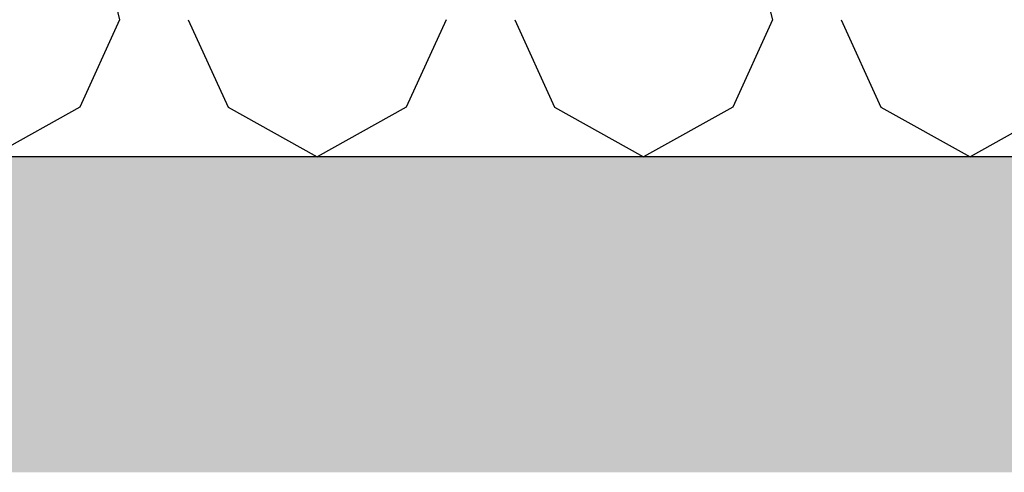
# Model space of a CAD drawing. Header units: millimetres. Extents: x -8544 to 51179, y -2070 to 23603.
# Tile 9 of 174: x -4376 to -3659, y 6620 to 6950. Entities that reach past the tile are written whole.
import ezdxf

# ---------------------------------------------------------------- set-up
doc = ezdxf.new("R2010")
doc.units = ezdxf.units.MM
doc.header["$LTSCALE"] = 0.5
doc.header["$MEASUREMENT"] = 0
doc.linetypes.add('PLINE', pattern=[0])
for name, color, linetype in [('251- Frittbærende dekker', 7, 'Continuous'), ('251- Frittbærende dekker (Skravur)', 7, 'Continuous'), ('261- Primærkonstruksjon (tak) (Skravur)(Nye konstruksjoner)', 7, 'Continuous'), ('261- Primærkonstruksjon (tak)(Nye konstruksjoner)', 7, 'Continuous')]:
    doc.layers.add(name, color=color, linetype=linetype)

# ---------------------------------------------------------------- blocks, each defined once
blk = doc.blocks.new('*X110')
at = {"layer": '261- Primærkonstruksjon (tak) (Skravur)(Nye konstruksjoner)', "linetype": 'PLINE'}
for p, q in [((-4372.31, 7225.51), (-4303.41, 6949.88)), ((-3896.93, 7225.51), (-3828.02, 6949.88)), ((-4303.41, 6949.88), (-4332.37, 6886.23)), ((-4253.47, 6949.88), (-4224.5, 6886.23)), ((-4065.71, 6949.88), (-4094.68, 6886.23)), ((-4015.78, 6949.88), (-3986.81, 6886.23)), ((-3828.02, 6949.88), (-3856.99, 6886.23)), ((-3778.09, 6949.88), (-3749.12, 6886.23)), ((-4332.37, 6886.23), (-4397.28, 6850)), ((-4224.5, 6886.23), (-4159.59, 6850)), ((-4094.68, 6886.23), (-4159.59, 6850)), ((-3986.81, 6886.23), (-3921.9, 6850)), ((-3856.99, 6886.23), (-3921.9, 6850)), ((-3749.12, 6886.23), (-3684.21, 6850)), ((-3619.3, 6886.23), (-3684.21, 6850))]:
    blk.add_line(p, q, dxfattribs=at)

msp = doc.modelspace()

# ---------------------------------------------------------------- hatches: boundary and pattern name
at = {"layer": '251- Frittbærende dekker (Skravur)', "linetype": 'Continuous'}
h = msp.add_hatch(dxfattribs=at)
h.set_pattern_fill('Betong_strukturell', color=256, style=0, pattern_type=2)
h.set_pattern_definition([(0, (0, 0), (0, 311.769), [30, -150]), (0, (90, 155.9), (0, 311.769), [30, -150]), (60, (0, 0), (-270, 155.8846), [30, -150]), (60, (180, 0), (-270, 155.8846), [30, -150]), (120, (30, 0), (270, 155.8846), [30, -150]), (120, (210, 0), (270, 155.8846), [30, -150]), (0, (0, 30), (0, 60), [0, -60, 0, -90]), (45, (30, 30), (-42.4264, 42.4264), [0, -45, 0, -75])])
h.paths.add_polyline_path([(-4683.07, 6620), (12116.93, 6620), (12116.93, 6850), (-4683.07, 6850)])

# ---------------------------------------------------------------- linework, layer by layer
at = {"layer": '251- Frittbærende dekker', "linetype": 'PLINE', "flags": 128}
msp.add_lwpolyline([(-2320.57, 6850), (-2333.07, 6850), (-2381.07, 6850), (-2383.07, 6850), (-2533.07, 6850), (-2583.07, 6850), (-2592.07, 6850), (-2622.07, 6850), (-2652.07, 6850), (-2671.07, 6850), (-4435.07, 6850), (-4444.07, 6850), (-4474.07, 6850), (-4483.07, 6850), (-4683.07, 6850)], dxfattribs=at)

# ---------------------------------------------------------------- block references
at = {"layer": '261- Primærkonstruksjon (tak)(Nye konstruksjoner)'}
msp.add_blockref('*X110', (0, 0), dxfattribs=at)

doc.saveas('drawing.dxf')
